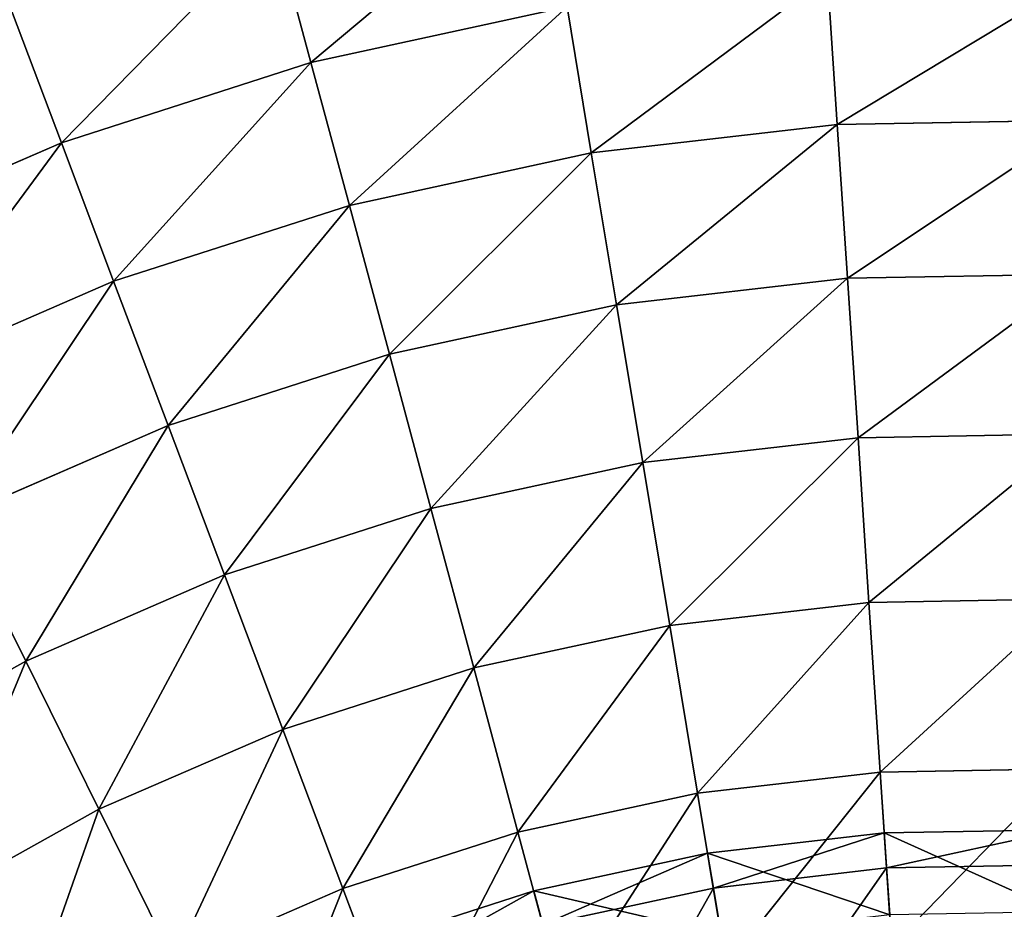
# Model space of a CAD drawing. Extents: x 5 to 635, y -14 to 121.
# Tile 65 of 256: x 43 to 55, y 75 to 86. Entities that reach past the tile are written whole.
import ezdxf

# ---------------------------------------------------------------- set-up
doc = ezdxf.new("R2010")
doc.units = 0
doc.layers.get('0').update_dxf_attribs({"color": 13, "linetype": 'CONTINUOUS'})

# ---------------------------------------------------------------- blocks, each defined once
blk = doc.blocks.new('COMPONENT_4')
for p, q in [((41.263, 82.382, 12.892), (40.801, 84.101, 14.584)), ((41.263, 82.382, 86.987), (40.801, 84.101, 85.295)), ((47.876, 81.603, 11.289), (47.752, 83.459, 12.892)), ((47.752, 83.459, 86.987), (47.876, 81.603, 88.59)), ((38.128, 81.372, 12.892), (37.5, 83.037, 14.584)), ((38.128, 81.372, 86.987), (37.5, 83.037, 85.295)), ((44.481, 83.08, 12.892), (41.263, 82.382, 12.892)), ((44.481, 83.08, 86.987), (41.263, 82.382, 86.987)), ((44.786, 81.245, 11.289), (44.481, 83.08, 12.892)), ((44.481, 83.08, 86.987), (44.786, 81.245, 88.59)), ((41.263, 82.382, 12.892), (38.128, 81.372, 12.892)), ((41.263, 82.382, 86.987), (38.128, 81.372, 86.987)), ((41.746, 80.585, 11.289), (41.263, 82.382, 12.892)), ((41.746, 80.585, 88.59), (41.263, 82.382, 86.987)), ((50.986, 81.656, 11.289), (47.876, 81.603, 11.289)), ((50.986, 81.656, 88.59), (47.876, 81.603, 88.59)), ((47.876, 81.603, 11.289), (44.786, 81.245, 11.289)), ((47.876, 81.603, 88.59), (44.786, 81.245, 88.59)), ((48.004, 79.67, 9.779), (47.876, 81.603, 11.289)), ((47.876, 81.603, 88.59), (48.004, 79.67, 90.1)), ((38.128, 81.372, 12.892), (35.108, 80.06, 12.892)), ((38.128, 81.372, 86.987), (35.108, 80.06, 86.987)), ((38.785, 79.631, 11.289), (38.128, 81.372, 12.892)), ((38.785, 79.631, 88.59), (38.128, 81.372, 86.987)), ((44.786, 81.245, 11.289), (41.746, 80.585, 11.289)), ((44.786, 81.245, 88.59), (41.746, 80.585, 88.59)), ((45.103, 79.334, 9.779), (44.786, 81.245, 11.289)), ((44.786, 81.245, 88.59), (45.103, 79.334, 90.1)), ((41.746, 80.585, 11.289), (38.785, 79.631, 11.289)), ((41.746, 80.585, 88.59), (38.785, 79.631, 88.59)), ((42.249, 78.715, 9.779), (41.746, 80.585, 11.289)), ((42.249, 78.715, 90.1), (41.746, 80.585, 88.59)), ((48.004, 79.67, 9.779), (45.103, 79.334, 9.779)), ((48.004, 79.67, 90.1), (45.103, 79.334, 90.1)), ((50.924, 79.72, 9.779), (48.004, 79.67, 9.779)), ((50.924, 79.72, 90.1), (48.004, 79.67, 90.1)), ((48.137, 77.665, 8.366), (48.004, 79.67, 9.779)), ((48.004, 79.67, 90.1), (48.137, 77.665, 91.513)), ((38.785, 79.631, 11.289), (35.932, 78.392, 11.289)), ((38.785, 79.631, 88.59), (35.932, 78.392, 88.59)), ((39.469, 77.819, 9.779), (38.785, 79.631, 11.289)), ((39.469, 77.819, 90.1), (38.785, 79.631, 88.59)), ((45.103, 79.334, 9.779), (42.249, 78.715, 9.779)), ((45.103, 79.334, 90.1), (42.249, 78.715, 90.1)), ((45.432, 77.352, 8.366), (45.103, 79.334, 9.779)), ((45.103, 79.334, 90.1), (45.432, 77.352, 91.513)), ((42.249, 78.715, 9.779), (39.469, 77.819, 9.779)), ((42.249, 78.715, 90.1), (39.469, 77.819, 90.1)), ((42.77, 76.775, 8.366), (42.249, 78.715, 9.779)), ((42.77, 76.775, 91.513), (42.249, 78.715, 90.1)), ((39.469, 77.819, 9.779), (36.79, 76.655, 9.779)), ((39.469, 77.819, 90.1), (36.79, 76.655, 90.1)), ((40.178, 75.94, 8.366), (39.469, 77.819, 9.779)), ((40.178, 75.94, 91.513), (39.469, 77.819, 90.1)), ((50.86, 77.712, 8.366), (48.137, 77.665, 8.366)), ((50.86, 77.712, 91.513), (48.137, 77.665, 91.513)), ((48.137, 77.665, 8.366), (45.432, 77.352, 8.366)), ((48.137, 77.665, 91.513), (45.432, 77.352, 91.513)), ((48.274, 75.594, 7.053), (48.137, 77.665, 8.366)), ((48.137, 77.665, 91.513), (48.274, 75.594, 92.826)), ((45.432, 77.352, 8.366), (42.77, 76.775, 8.366)), ((45.432, 77.352, 91.513), (42.77, 76.775, 91.513)), ((45.771, 75.304, 7.053), (45.432, 77.352, 8.366)), ((45.432, 77.352, 91.513), (45.771, 75.304, 92.826)), ((42.77, 76.775, 8.366), (40.178, 75.94, 8.366)), ((42.77, 76.775, 91.513), (40.178, 75.94, 91.513)), ((43.309, 74.77, 7.053), (42.77, 76.775, 8.366)), ((43.309, 74.77, 92.826), (42.77, 76.775, 91.513)), ((37.68, 74.854, 8.366), (36.79, 76.655, 9.779)), ((37.68, 74.854, 91.513), (36.79, 76.655, 90.1)), ((40.178, 75.94, 8.366), (37.68, 74.854, 8.366)), ((40.178, 75.94, 91.513), (37.68, 74.854, 91.513)), ((40.911, 73.997, 7.053), (40.178, 75.94, 8.366)), ((40.911, 73.997, 92.826), (40.178, 75.94, 91.513)), ((48.274, 75.594, 7.053), (45.771, 75.304, 7.053)), ((48.274, 75.594, 92.826), (45.771, 75.304, 92.826)), ((50.794, 75.637, 7.053), (48.274, 75.594, 7.053)), ((50.794, 75.637, 92.826), (48.274, 75.594, 92.826)), ((48.416, 73.461, 5.844), (48.274, 75.594, 7.053)), ((48.274, 75.594, 92.826), (48.416, 73.461, 94.036)), ((45.771, 75.304, 7.053), (43.309, 74.77, 7.053)), ((45.771, 75.304, 92.826), (43.309, 74.77, 92.826)), ((46.121, 73.195, 5.844), (45.771, 75.304, 7.053)), ((45.771, 75.304, 92.826), (46.121, 73.195, 94.036)), ((37.68, 74.854, 8.366), (35.301, 73.529, 8.366)), ((37.68, 74.854, 91.513), (35.301, 73.529, 91.513)), ((38.6, 72.993, 7.053), (37.68, 74.854, 8.366)), ((38.6, 72.993, 92.826), (37.68, 74.854, 91.513)), ((43.309, 74.77, 7.053), (40.911, 73.997, 7.053)), ((43.309, 74.77, 92.826), (40.911, 73.997, 92.826)), ((43.864, 72.705, 5.844), (43.309, 74.77, 7.053)), ((43.864, 72.705, 94.036), (43.309, 74.77, 92.826)), ((40.911, 73.997, 7.053), (38.6, 72.993, 7.053)), ((40.911, 73.997, 92.826), (38.6, 72.993, 92.826)), ((41.665, 71.997, 5.844), (40.911, 73.997, 7.053)), ((41.665, 71.997, 94.036), (40.911, 73.997, 92.826)), ((50.726, 73.501, 5.844), (48.416, 73.461, 5.844)), ((50.726, 73.501, 94.036), (48.416, 73.461, 94.036)), ((48.416, 73.461, 5.844), (46.121, 73.195, 5.844)), ((48.416, 73.461, 94.036), (46.121, 73.195, 94.036)), ((48.561, 71.271, 4.74), (48.416, 73.461, 5.844)), ((48.416, 73.461, 94.036), (48.561, 71.271, 95.139)), ((46.121, 73.195, 5.844), (43.864, 72.705, 5.844)), ((46.121, 73.195, 94.036), (43.864, 72.705, 94.036)), ((46.481, 71.03, 4.74), (46.121, 73.195, 5.844)), ((46.121, 73.195, 94.036), (46.481, 71.03, 95.139)), ((38.6, 72.993, 7.053), (36.398, 71.767, 7.053)), ((38.6, 72.993, 92.826), (36.398, 71.767, 92.826)), ((39.547, 71.077, 5.844), (38.6, 72.993, 7.053)), ((39.547, 71.077, 94.036), (38.6, 72.993, 92.826)), ((43.864, 72.705, 5.844), (41.665, 71.997, 5.844)), ((43.864, 72.705, 94.036), (41.665, 71.997, 94.036)), ((44.434, 70.586, 4.74), (43.864, 72.705, 5.844)), ((44.434, 70.586, 95.139), (43.864, 72.705, 94.036)), ((41.665, 71.997, 5.844), (39.547, 71.077, 5.844)), ((41.665, 71.997, 94.036), (39.547, 71.077, 94.036)), ((42.44, 69.944, 4.74), (41.665, 71.997, 5.844)), ((42.44, 69.944, 95.139), (41.665, 71.997, 94.036))]:
    blk.add_line(p, q)
mesh = blk.add_polyface()
corners = [(44.19, 84.836, 14.584), (41.263, 82.382, 12.892), (40.801, 84.101, 14.584), (44.481, 83.08, 12.892)]
mesh.append_faces([[corners[k] for k in face] for face in [(0, 1, 2), (1, 0, 3)]], dxfattribs={"vtx0": -1})
mesh = blk.add_polyface()
corners = [(41.263, 82.382, 86.987), (44.19, 84.836, 85.295), (40.801, 84.101, 85.295), (44.481, 83.08, 86.987)]
mesh.append_faces([[corners[k] for k in face] for face in [(0, 1, 2), (1, 0, 3)]], dxfattribs={"vtx0": -1})
mesh = blk.add_polyface()
corners = [(40.801, 84.101, 14.584), (38.128, 81.372, 12.892), (37.5, 83.037, 14.584), (41.263, 82.382, 12.892)]
mesh.append_faces([[corners[k] for k in face] for face in [(0, 1, 2), (1, 0, 3)]], dxfattribs={"vtx0": -1})
mesh = blk.add_polyface()
corners = [(38.128, 81.372, 86.987), (40.801, 84.101, 85.295), (37.5, 83.037, 85.295), (41.263, 82.382, 86.987)]
mesh.append_faces([[corners[k] for k in face] for face in [(0, 1, 2), (1, 0, 3)]], dxfattribs={"vtx0": -1})
mesh = blk.add_polyface()
corners = [(51.045, 83.516, 12.892), (47.876, 81.603, 11.289), (47.752, 83.459, 12.892), (50.986, 81.656, 11.289)]
mesh.append_faces([[corners[k] for k in face] for face in [(0, 1, 2), (1, 0, 3)]], dxfattribs={"vtx0": -1})
mesh = blk.add_polyface()
corners = [(47.876, 81.603, 88.59), (51.045, 83.516, 86.987), (47.752, 83.459, 86.987), (50.986, 81.656, 88.59)]
mesh.append_faces([[corners[k] for k in face] for face in [(0, 1, 2), (1, 0, 3)]], dxfattribs={"vtx0": -1})
mesh = blk.add_polyface()
corners = [(47.752, 83.459, 12.892), (44.786, 81.245, 11.289), (44.481, 83.08, 12.892), (47.876, 81.603, 11.289)]
mesh.append_faces([[corners[k] for k in face] for face in [(0, 1, 2), (1, 0, 3)]], dxfattribs={"vtx0": -1})
mesh = blk.add_polyface()
corners = [(44.786, 81.245, 88.59), (47.752, 83.459, 86.987), (44.481, 83.08, 86.987), (47.876, 81.603, 88.59)]
mesh.append_faces([[corners[k] for k in face] for face in [(0, 1, 2), (1, 0, 3)]], dxfattribs={"vtx0": -1})
mesh = blk.add_polyface()
corners = [(37.5, 83.037, 14.584), (35.108, 80.06, 12.892), (34.319, 81.655, 14.584), (38.128, 81.372, 12.892)]
mesh.append_faces([[corners[k] for k in face] for face in [(0, 1, 2), (1, 0, 3)]], dxfattribs={"vtx0": -1})
mesh = blk.add_polyface()
corners = [(35.108, 80.06, 86.987), (37.5, 83.037, 85.295), (34.319, 81.655, 85.295), (38.128, 81.372, 86.987)]
mesh.append_faces([[corners[k] for k in face] for face in [(0, 1, 2), (1, 0, 3)]], dxfattribs={"vtx0": -1})
mesh = blk.add_polyface()
corners = [(44.481, 83.08, 12.892), (41.746, 80.585, 11.289), (41.263, 82.382, 12.892), (44.786, 81.245, 11.289)]
mesh.append_faces([[corners[k] for k in face] for face in [(0, 1, 2), (1, 0, 3)]], dxfattribs={"vtx0": -1})
mesh = blk.add_polyface()
corners = [(41.746, 80.585, 88.59), (44.481, 83.08, 86.987), (41.263, 82.382, 86.987), (44.786, 81.245, 88.59)]
mesh.append_faces([[corners[k] for k in face] for face in [(0, 1, 2), (1, 0, 3)]], dxfattribs={"vtx0": -1})
mesh = blk.add_polyface()
corners = [(41.263, 82.382, 12.892), (38.785, 79.631, 11.289), (38.128, 81.372, 12.892), (41.746, 80.585, 11.289)]
mesh.append_faces([[corners[k] for k in face] for face in [(0, 1, 2), (1, 0, 3)]], dxfattribs={"vtx0": -1})
mesh = blk.add_polyface()
corners = [(38.785, 79.631, 88.59), (41.263, 82.382, 86.987), (38.128, 81.372, 86.987), (41.746, 80.585, 88.59)]
mesh.append_faces([[corners[k] for k in face] for face in [(0, 1, 2), (1, 0, 3)]], dxfattribs={"vtx0": -1})
mesh = blk.add_polyface()
corners = [(50.986, 81.656, 11.289), (48.004, 79.67, 9.779), (47.876, 81.603, 11.289), (50.924, 79.72, 9.779)]
mesh.append_faces([[corners[k] for k in face] for face in [(0, 1, 2), (1, 0, 3)]], dxfattribs={"vtx0": -1})
mesh = blk.add_polyface()
corners = [(48.004, 79.67, 90.1), (50.986, 81.656, 88.59), (47.876, 81.603, 88.59), (50.924, 79.72, 90.1)]
mesh.append_faces([[corners[k] for k in face] for face in [(0, 1, 2), (1, 0, 3)]], dxfattribs={"vtx0": -1})
mesh = blk.add_polyface()
corners = [(47.876, 81.603, 11.289), (45.103, 79.334, 9.779), (44.786, 81.245, 11.289), (48.004, 79.67, 9.779)]
mesh.append_faces([[corners[k] for k in face] for face in [(0, 1, 2), (1, 0, 3)]], dxfattribs={"vtx0": -1})
mesh = blk.add_polyface()
corners = [(45.103, 79.334, 90.1), (47.876, 81.603, 88.59), (44.786, 81.245, 88.59), (48.004, 79.67, 90.1)]
mesh.append_faces([[corners[k] for k in face] for face in [(0, 1, 2), (1, 0, 3)]], dxfattribs={"vtx0": -1})
mesh = blk.add_polyface()
corners = [(38.128, 81.372, 12.892), (35.932, 78.392, 11.289), (35.108, 80.06, 12.892), (38.785, 79.631, 11.289)]
mesh.append_faces([[corners[k] for k in face] for face in [(0, 1, 2), (1, 0, 3)]], dxfattribs={"vtx0": -1})
mesh = blk.add_polyface()
corners = [(35.932, 78.392, 88.59), (38.128, 81.372, 86.987), (35.108, 80.06, 86.987), (38.785, 79.631, 88.59)]
mesh.append_faces([[corners[k] for k in face] for face in [(0, 1, 2), (1, 0, 3)]], dxfattribs={"vtx0": -1})
mesh = blk.add_polyface()
corners = [(44.786, 81.245, 11.289), (42.249, 78.715, 9.779), (41.746, 80.585, 11.289), (45.103, 79.334, 9.779)]
mesh.append_faces([[corners[k] for k in face] for face in [(0, 1, 2), (1, 0, 3)]], dxfattribs={"vtx0": -1})
mesh = blk.add_polyface()
corners = [(42.249, 78.715, 90.1), (44.786, 81.245, 88.59), (41.746, 80.585, 88.59), (45.103, 79.334, 90.1)]
mesh.append_faces([[corners[k] for k in face] for face in [(0, 1, 2), (1, 0, 3)]], dxfattribs={"vtx0": -1})
mesh = blk.add_polyface()
corners = [(41.746, 80.585, 11.289), (39.469, 77.819, 9.779), (38.785, 79.631, 11.289), (42.249, 78.715, 9.779)]
mesh.append_faces([[corners[k] for k in face] for face in [(0, 1, 2), (1, 0, 3)]], dxfattribs={"vtx0": -1})
mesh = blk.add_polyface()
corners = [(39.469, 77.819, 90.1), (41.746, 80.585, 88.59), (38.785, 79.631, 88.59), (42.249, 78.715, 90.1)]
mesh.append_faces([[corners[k] for k in face] for face in [(0, 1, 2), (1, 0, 3)]], dxfattribs={"vtx0": -1})
mesh = blk.add_polyface()
corners = [(48.004, 79.67, 9.779), (45.432, 77.352, 8.366), (45.103, 79.334, 9.779), (48.137, 77.665, 8.366)]
mesh.append_faces([[corners[k] for k in face] for face in [(0, 1, 2), (1, 0, 3)]], dxfattribs={"vtx0": -1})
mesh = blk.add_polyface()
corners = [(45.432, 77.352, 91.513), (48.004, 79.67, 90.1), (45.103, 79.334, 90.1), (48.137, 77.665, 91.513)]
mesh.append_faces([[corners[k] for k in face] for face in [(0, 1, 2), (1, 0, 3)]], dxfattribs={"vtx0": -1})
mesh = blk.add_polyface()
corners = [(50.924, 79.72, 9.779), (48.137, 77.665, 8.366), (48.004, 79.67, 9.779), (50.86, 77.712, 8.366)]
mesh.append_faces([[corners[k] for k in face] for face in [(0, 1, 2), (1, 0, 3)]], dxfattribs={"vtx0": -1})
mesh = blk.add_polyface()
corners = [(48.137, 77.665, 91.513), (50.924, 79.72, 90.1), (48.004, 79.67, 90.1), (50.86, 77.712, 91.513)]
mesh.append_faces([[corners[k] for k in face] for face in [(0, 1, 2), (1, 0, 3)]], dxfattribs={"vtx0": -1})
mesh = blk.add_polyface()
corners = [(38.785, 79.631, 11.289), (36.79, 76.655, 9.779), (35.932, 78.392, 11.289), (39.469, 77.819, 9.779)]
mesh.append_faces([[corners[k] for k in face] for face in [(0, 1, 2), (1, 0, 3)]], dxfattribs={"vtx0": -1})
mesh = blk.add_polyface()
corners = [(36.79, 76.655, 90.1), (38.785, 79.631, 88.59), (35.932, 78.392, 88.59), (39.469, 77.819, 90.1)]
mesh.append_faces([[corners[k] for k in face] for face in [(0, 1, 2), (1, 0, 3)]], dxfattribs={"vtx0": -1})
mesh = blk.add_polyface()
corners = [(45.103, 79.334, 9.779), (42.77, 76.775, 8.366), (42.249, 78.715, 9.779), (45.432, 77.352, 8.366)]
mesh.append_faces([[corners[k] for k in face] for face in [(0, 1, 2), (1, 0, 3)]], dxfattribs={"vtx0": -1})
mesh = blk.add_polyface()
corners = [(42.77, 76.775, 91.513), (45.103, 79.334, 90.1), (42.249, 78.715, 90.1), (45.432, 77.352, 91.513)]
mesh.append_faces([[corners[k] for k in face] for face in [(0, 1, 2), (1, 0, 3)]], dxfattribs={"vtx0": -1})
mesh = blk.add_polyface()
corners = [(42.249, 78.715, 9.779), (40.178, 75.94, 8.366), (39.469, 77.819, 9.779), (42.77, 76.775, 8.366)]
mesh.append_faces([[corners[k] for k in face] for face in [(0, 1, 2), (1, 0, 3)]], dxfattribs={"vtx0": -1})
mesh = blk.add_polyface()
corners = [(40.178, 75.94, 91.513), (42.249, 78.715, 90.1), (39.469, 77.819, 90.1), (42.77, 76.775, 91.513)]
mesh.append_faces([[corners[k] for k in face] for face in [(0, 1, 2), (1, 0, 3)]], dxfattribs={"vtx0": -1})
mesh = blk.add_polyface()
corners = [(39.469, 77.819, 9.779), (37.68, 74.854, 8.366), (36.79, 76.655, 9.779), (40.178, 75.94, 8.366)]
mesh.append_faces([[corners[k] for k in face] for face in [(0, 1, 2), (1, 0, 3)]], dxfattribs={"vtx0": -1})
mesh = blk.add_polyface()
corners = [(37.68, 74.854, 91.513), (39.469, 77.819, 90.1), (36.79, 76.655, 90.1), (40.178, 75.94, 91.513)]
mesh.append_faces([[corners[k] for k in face] for face in [(0, 1, 2), (1, 0, 3)]], dxfattribs={"vtx0": -1})
mesh = blk.add_polyface()
corners = [(50.86, 77.712, 8.366), (48.274, 75.594, 7.053), (48.137, 77.665, 8.366), (50.794, 75.637, 7.053)]
mesh.append_faces([[corners[k] for k in face] for face in [(0, 1, 2), (1, 0, 3)]], dxfattribs={"vtx0": -1})
mesh = blk.add_polyface()
corners = [(48.274, 75.594, 92.826), (50.86, 77.712, 91.513), (48.137, 77.665, 91.513), (50.794, 75.637, 92.826)]
mesh.append_faces([[corners[k] for k in face] for face in [(0, 1, 2), (1, 0, 3)]], dxfattribs={"vtx0": -1})
mesh = blk.add_polyface()
corners = [(48.137, 77.665, 8.366), (45.771, 75.304, 7.053), (45.432, 77.352, 8.366), (48.274, 75.594, 7.053)]
mesh.append_faces([[corners[k] for k in face] for face in [(0, 1, 2), (1, 0, 3)]], dxfattribs={"vtx0": -1})
mesh = blk.add_polyface()
corners = [(45.771, 75.304, 92.826), (48.137, 77.665, 91.513), (45.432, 77.352, 91.513), (48.274, 75.594, 92.826)]
mesh.append_faces([[corners[k] for k in face] for face in [(0, 1, 2), (1, 0, 3)]], dxfattribs={"vtx0": -1})
mesh = blk.add_polyface()
corners = [(45.432, 77.352, 8.366), (43.309, 74.77, 7.053), (42.77, 76.775, 8.366), (45.771, 75.304, 7.053)]
mesh.append_faces([[corners[k] for k in face] for face in [(0, 1, 2), (1, 0, 3)]], dxfattribs={"vtx0": -1})
mesh = blk.add_polyface()
corners = [(43.309, 74.77, 92.826), (45.432, 77.352, 91.513), (42.77, 76.775, 91.513), (45.771, 75.304, 92.826)]
mesh.append_faces([[corners[k] for k in face] for face in [(0, 1, 2), (1, 0, 3)]], dxfattribs={"vtx0": -1})
mesh = blk.add_polyface()
corners = [(42.77, 76.775, 8.366), (40.911, 73.997, 7.053), (40.178, 75.94, 8.366), (43.309, 74.77, 7.053)]
mesh.append_faces([[corners[k] for k in face] for face in [(0, 1, 2), (1, 0, 3)]], dxfattribs={"vtx0": -1})
mesh = blk.add_polyface()
corners = [(40.911, 73.997, 92.826), (42.77, 76.775, 91.513), (40.178, 75.94, 91.513), (43.309, 74.77, 92.826)]
mesh.append_faces([[corners[k] for k in face] for face in [(0, 1, 2), (1, 0, 3)]], dxfattribs={"vtx0": -1})
mesh = blk.add_polyface()
corners = [(36.79, 76.655, 9.779), (35.301, 73.529, 8.366), (34.238, 75.234, 9.779), (37.68, 74.854, 8.366)]
mesh.append_faces([[corners[k] for k in face] for face in [(0, 1, 2), (1, 0, 3)]], dxfattribs={"vtx0": -1})
mesh = blk.add_polyface()
corners = [(35.301, 73.529, 91.513), (36.79, 76.655, 90.1), (34.238, 75.234, 90.1), (37.68, 74.854, 91.513)]
mesh.append_faces([[corners[k] for k in face] for face in [(0, 1, 2), (1, 0, 3)]], dxfattribs={"vtx0": -1})
mesh = blk.add_polyface()
corners = [(40.178, 75.94, 8.366), (38.6, 72.993, 7.053), (37.68, 74.854, 8.366), (40.911, 73.997, 7.053)]
mesh.append_faces([[corners[k] for k in face] for face in [(0, 1, 2), (1, 0, 3)]], dxfattribs={"vtx0": -1})
mesh = blk.add_polyface()
corners = [(38.6, 72.993, 92.826), (40.178, 75.94, 91.513), (37.68, 74.854, 91.513), (40.911, 73.997, 92.826)]
mesh.append_faces([[corners[k] for k in face] for face in [(0, 1, 2), (1, 0, 3)]], dxfattribs={"vtx0": -1})
mesh = blk.add_polyface()
corners = [(48.274, 75.594, 7.053), (46.121, 73.195, 5.844), (45.771, 75.304, 7.053), (48.416, 73.461, 5.844)]
mesh.append_faces([[corners[k] for k in face] for face in [(0, 1, 2), (1, 0, 3)]], dxfattribs={"vtx0": -1})
mesh = blk.add_polyface()
corners = [(46.121, 73.195, 94.036), (48.274, 75.594, 92.826), (45.771, 75.304, 92.826), (48.416, 73.461, 94.036)]
mesh.append_faces([[corners[k] for k in face] for face in [(0, 1, 2), (1, 0, 3)]], dxfattribs={"vtx0": -1})
mesh = blk.add_polyface()
corners = [(50.794, 75.637, 7.053), (48.416, 73.461, 5.844), (48.274, 75.594, 7.053), (50.726, 73.501, 5.844)]
mesh.append_faces([[corners[k] for k in face] for face in [(0, 1, 2), (1, 0, 3)]], dxfattribs={"vtx0": -1})
mesh = blk.add_polyface()
corners = [(48.416, 73.461, 94.036), (50.794, 75.637, 92.826), (48.274, 75.594, 92.826), (50.726, 73.501, 94.036)]
mesh.append_faces([[corners[k] for k in face] for face in [(0, 1, 2), (1, 0, 3)]], dxfattribs={"vtx0": -1})
mesh = blk.add_polyface()
corners = [(45.771, 75.304, 7.053), (43.864, 72.705, 5.844), (43.309, 74.77, 7.053), (46.121, 73.195, 5.844)]
mesh.append_faces([[corners[k] for k in face] for face in [(0, 1, 2), (1, 0, 3)]], dxfattribs={"vtx0": -1})
mesh = blk.add_polyface()
corners = [(43.864, 72.705, 94.036), (45.771, 75.304, 92.826), (43.309, 74.77, 92.826), (46.121, 73.195, 94.036)]
mesh.append_faces([[corners[k] for k in face] for face in [(0, 1, 2), (1, 0, 3)]], dxfattribs={"vtx0": -1})
mesh = blk.add_polyface()
corners = [(37.68, 74.854, 8.366), (36.398, 71.767, 7.053), (35.301, 73.529, 8.366), (38.6, 72.993, 7.053)]
mesh.append_faces([[corners[k] for k in face] for face in [(0, 1, 2), (1, 0, 3)]], dxfattribs={"vtx0": -1})
mesh = blk.add_polyface()
corners = [(36.398, 71.767, 92.826), (37.68, 74.854, 91.513), (35.301, 73.529, 91.513), (38.6, 72.993, 92.826)]
mesh.append_faces([[corners[k] for k in face] for face in [(0, 1, 2), (1, 0, 3)]], dxfattribs={"vtx0": -1})
mesh = blk.add_polyface()
corners = [(43.309, 74.77, 7.053), (41.665, 71.997, 5.844), (40.911, 73.997, 7.053), (43.864, 72.705, 5.844)]
mesh.append_faces([[corners[k] for k in face] for face in [(0, 1, 2), (1, 0, 3)]], dxfattribs={"vtx0": -1})
mesh = blk.add_polyface()
corners = [(41.665, 71.997, 94.036), (43.309, 74.77, 92.826), (40.911, 73.997, 92.826), (43.864, 72.705, 94.036)]
mesh.append_faces([[corners[k] for k in face] for face in [(0, 1, 2), (1, 0, 3)]], dxfattribs={"vtx0": -1})
mesh = blk.add_polyface()
corners = [(40.911, 73.997, 7.053), (39.547, 71.077, 5.844), (38.6, 72.993, 7.053), (41.665, 71.997, 5.844)]
mesh.append_faces([[corners[k] for k in face] for face in [(0, 1, 2), (1, 0, 3)]], dxfattribs={"vtx0": -1})
mesh = blk.add_polyface()
corners = [(39.547, 71.077, 94.036), (40.911, 73.997, 92.826), (38.6, 72.993, 92.826), (41.665, 71.997, 94.036)]
mesh.append_faces([[corners[k] for k in face] for face in [(0, 1, 2), (1, 0, 3)]], dxfattribs={"vtx0": -1})
mesh = blk.add_polyface()
corners = [(50.726, 73.501, 5.844), (48.561, 71.271, 4.74), (48.416, 73.461, 5.844), (50.655, 71.307, 4.74)]
mesh.append_faces([[corners[k] for k in face] for face in [(0, 1, 2), (1, 0, 3)]], dxfattribs={"vtx0": -1})
mesh = blk.add_polyface()
corners = [(48.561, 71.271, 95.139), (50.726, 73.501, 94.036), (48.416, 73.461, 94.036), (50.655, 71.307, 95.139)]
mesh.append_faces([[corners[k] for k in face] for face in [(0, 1, 2), (1, 0, 3)]], dxfattribs={"vtx0": -1})
mesh = blk.add_polyface()
corners = [(48.416, 73.461, 5.844), (46.481, 71.03, 4.74), (46.121, 73.195, 5.844), (48.561, 71.271, 4.74)]
mesh.append_faces([[corners[k] for k in face] for face in [(0, 1, 2), (1, 0, 3)]], dxfattribs={"vtx0": -1})
mesh = blk.add_polyface()
corners = [(46.481, 71.03, 95.139), (48.416, 73.461, 94.036), (46.121, 73.195, 94.036), (48.561, 71.271, 95.139)]
mesh.append_faces([[corners[k] for k in face] for face in [(0, 1, 2), (1, 0, 3)]], dxfattribs={"vtx0": -1})
mesh = blk.add_polyface()
corners = [(46.121, 73.195, 5.844), (44.434, 70.586, 4.74), (43.864, 72.705, 5.844), (46.481, 71.03, 4.74)]
mesh.append_faces([[corners[k] for k in face] for face in [(0, 1, 2), (1, 0, 3)]], dxfattribs={"vtx0": -1})
mesh = blk.add_polyface()
corners = [(44.434, 70.586, 95.139), (46.121, 73.195, 94.036), (43.864, 72.705, 94.036), (46.481, 71.03, 95.139)]
mesh.append_faces([[corners[k] for k in face] for face in [(0, 1, 2), (1, 0, 3)]], dxfattribs={"vtx0": -1})
mesh = blk.add_polyface()
corners = [(38.6, 72.993, 7.053), (37.529, 69.953, 5.844), (36.398, 71.767, 7.053), (39.547, 71.077, 5.844)]
mesh.append_faces([[corners[k] for k in face] for face in [(0, 1, 2), (1, 0, 3)]], dxfattribs={"vtx0": -1})
mesh = blk.add_polyface()
corners = [(37.529, 69.953, 94.036), (38.6, 72.993, 92.826), (36.398, 71.767, 92.826), (39.547, 71.077, 94.036)]
mesh.append_faces([[corners[k] for k in face] for face in [(0, 1, 2), (1, 0, 3)]], dxfattribs={"vtx0": -1})
mesh = blk.add_polyface()
corners = [(43.864, 72.705, 5.844), (42.44, 69.944, 4.74), (41.665, 71.997, 5.844), (44.434, 70.586, 4.74)]
mesh.append_faces([[corners[k] for k in face] for face in [(0, 1, 2), (1, 0, 3)]], dxfattribs={"vtx0": -1})
mesh = blk.add_polyface()
corners = [(42.44, 69.944, 95.139), (43.864, 72.705, 94.036), (41.665, 71.997, 94.036), (44.434, 70.586, 95.139)]
mesh.append_faces([[corners[k] for k in face] for face in [(0, 1, 2), (1, 0, 3)]], dxfattribs={"vtx0": -1})
mesh = blk.add_polyface()
corners = [(41.665, 71.997, 5.844), (40.519, 69.109, 4.74), (39.547, 71.077, 5.844), (42.44, 69.944, 4.74)]
mesh.append_faces([[corners[k] for k in face] for face in [(0, 1, 2), (1, 0, 3)]], dxfattribs={"vtx0": -1})
mesh = blk.add_polyface()
corners = [(40.519, 69.109, 95.139), (41.665, 71.997, 94.036), (39.547, 71.077, 94.036), (42.44, 69.944, 95.139)]
mesh.append_faces([[corners[k] for k in face] for face in [(0, 1, 2), (1, 0, 3)]], dxfattribs={"vtx0": -1})
blk = doc.blocks.new('DIFFERENCE')
for p, q in [((48.467, 72.698, 96.367), (46.247, 72.441, 96.367)), ((50.701, 72.736, 96.367), (48.467, 72.698, 96.367)), ((48.467, 72.698, 96.367), (48.496, 72.256, 96.59)), ((48.535, 71.667, 94.94), (48.467, 72.698, 96.367)), ((46.247, 72.441, 96.367), (44.062, 71.967, 96.367)), ((46.247, 72.441, 96.367), (46.319, 72.003, 96.59)), ((46.416, 71.421, 94.94), (46.247, 72.441, 96.367)), ((48.496, 72.256, 96.59), (46.319, 72.003, 96.59)), ((50.687, 72.293, 96.59), (48.496, 72.256, 96.59)), ((48.496, 72.256, 96.59), (48.651, 69.917, 97.628)), ((46.319, 72.003, 96.59), (44.178, 71.539, 96.59)), ((46.319, 72.003, 96.59), (46.703, 69.692, 97.628)), ((44.062, 71.967, 96.367), (41.935, 71.282, 96.367)), ((44.062, 71.967, 96.367), (44.178, 71.539, 96.59)), ((44.331, 70.969, 94.94), (44.062, 71.967, 96.367))]:
    blk.add_line(p, q)
mesh = blk.add_polyface()
corners = [(46.319, 72.003, 96.59), (48.467, 72.698, 96.367), (46.247, 72.441, 96.367), (48.496, 72.256, 96.59)]
mesh.append_faces([[corners[k] for k in face] for face in [(0, 1, 2), (1, 0, 3)]], dxfattribs={"vtx0": -1})
mesh = blk.add_polyface()
corners = [(46.247, 72.441, 96.367), (48.535, 71.667, 94.94), (46.416, 71.421, 94.94), (48.467, 72.698, 96.367)]
mesh.append_faces([[corners[k] for k in face] for face in [(0, 1, 2), (1, 0, 3)]], dxfattribs={"vtx0": -1})
mesh = blk.add_polyface()
corners = [(48.496, 72.256, 96.59), (50.701, 72.736, 96.367), (48.467, 72.698, 96.367), (50.687, 72.293, 96.59)]
mesh.append_faces([[corners[k] for k in face] for face in [(0, 1, 2), (1, 0, 3)]], dxfattribs={"vtx0": -1})
mesh = blk.add_polyface()
corners = [(48.467, 72.698, 96.367), (50.668, 71.703, 94.94), (48.535, 71.667, 94.94), (50.701, 72.736, 96.367)]
mesh.append_faces([[corners[k] for k in face] for face in [(0, 1, 2), (1, 0, 3)]], dxfattribs={"vtx0": -1})
mesh = blk.add_polyface()
corners = [(44.178, 71.539, 96.59), (46.247, 72.441, 96.367), (44.062, 71.967, 96.367), (46.319, 72.003, 96.59)]
mesh.append_faces([[corners[k] for k in face] for face in [(0, 1, 2), (1, 0, 3)]], dxfattribs={"vtx0": -1})
mesh = blk.add_polyface()
corners = [(44.062, 71.967, 96.367), (46.416, 71.421, 94.94), (44.331, 70.969, 94.94), (46.247, 72.441, 96.367)]
mesh.append_faces([[corners[k] for k in face] for face in [(0, 1, 2), (1, 0, 3)]], dxfattribs={"vtx0": -1})
mesh = blk.add_polyface()
corners = [(46.703, 69.692, 97.628), (48.496, 72.256, 96.59), (46.319, 72.003, 96.59), (48.651, 69.917, 97.628)]
mesh.append_faces([[corners[k] for k in face] for face in [(0, 1, 2), (1, 0, 3)]], dxfattribs={"vtx0": -1})
mesh = blk.add_polyface()
corners = [(48.651, 69.917, 97.628), (50.687, 72.293, 96.59), (48.496, 72.256, 96.59), (50.612, 69.951, 97.628)]
mesh.append_faces([[corners[k] for k in face] for face in [(0, 1, 2), (1, 0, 3)]], dxfattribs={"vtx0": -1})
mesh = blk.add_polyface()
corners = [(44.786, 69.276, 97.628), (46.319, 72.003, 96.59), (44.178, 71.539, 96.59), (46.703, 69.692, 97.628)]
mesh.append_faces([[corners[k] for k in face] for face in [(0, 1, 2), (1, 0, 3)]], dxfattribs={"vtx0": -1})
mesh = blk.add_polyface()
corners = [(42.092, 70.867, 96.59), (44.062, 71.967, 96.367), (41.935, 71.282, 96.367), (44.178, 71.539, 96.59)]
mesh.append_faces([[corners[k] for k in face] for face in [(0, 1, 2), (1, 0, 3)]], dxfattribs={"vtx0": -1})
mesh = blk.add_polyface()
corners = [(41.935, 71.282, 96.367), (44.331, 70.969, 94.94), (42.3, 70.315, 94.94), (44.062, 71.967, 96.367)]
mesh.append_faces([[corners[k] for k in face] for face in [(0, 1, 2), (1, 0, 3)]], dxfattribs={"vtx0": -1})
blk = doc.blocks.new('COMPONENT_5')
blk.add_blockref('COMPONENT_4', (0, 0))
at = {"zscale": 0.9000000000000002}
blk.add_blockref('DIFFERENCE', (0, 0, 9.494), dxfattribs=at)
blk = doc.blocks.new('GROUP_3')
blk.add_blockref('COMPONENT_5', (0, 1.542))

msp = doc.modelspace()

# ---------------------------------------------------------------- block references
msp.add_blockref('GROUP_3', (5.278, 2.031, 2.908))

doc.saveas('drawing.dxf')
